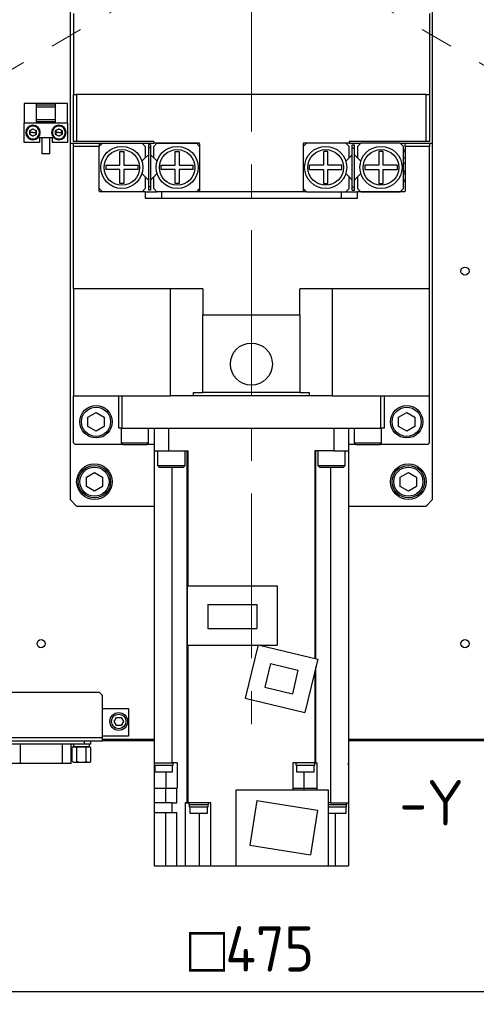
# Model space of a CAD drawing. Header units: millimetres. Extents: x -4576 to 39809, y -642 to 77172.
# Tile 4 of 42: x 127 to 163, y 100 to 176. Entities that reach past the tile are written whole.
import ezdxf

# ---------------------------------------------------------------- set-up
doc = ezdxf.new("R2010")
doc.units = ezdxf.units.MM
doc.header["$PDSIZE"] = -1
doc.linetypes.add('CENTERX2', pattern=[20.32, 12.7, -2.54, 2.54, -2.54])
doc.layers.add('AM_5', color=3, linetype='Continuous', lineweight=25)
doc.styles.add('ACISOGDT', font='isocp.shx')
doc.styles.add('SLDTEXTSTYLE1', font='isocp.shx')
doc.dimstyles.new('ISO-25$0', dxfattribs={"dimtxt": 4.5, "dimasz": 2.5, "dimexe": 1.25, "dimexo": 0.625, "dimtad": 1, "dimlfac": 4, "dimtxsty": 'ACISOGDT', "dimcen": 2.5, "dimadec": 0, "dimazin": 0, "dimtfac": 1, "dimtmove": 0, "dimatfit": 3, "dimfxl": 1, "dimarcsym": 0})

# ---------------------------------------------------------------- blocks, each defined once
blk = doc.blocks.new('*D61')
at = {"layer": 'AM_5', "color": 0, "lineweight": -2, "transparency": 16777216}
for p, q in [((85.851, 122.285), (85.851, 99.836)), ((204.601, 122.285), (204.601, 99.836)), ((89.153, 100.836), (201.299, 100.836))]:
    blk.add_line(p, q, dxfattribs=at)
at = {"layer": 'AM_5', "color": 0, "transparency": 16777216}
for points in [[(89.153, 101.386), (89.153, 100.285), (85.851, 100.836)], [(201.299, 101.386), (201.299, 100.285), (204.601, 100.836)]]:
    blk.add_solid(points, dxfattribs=at)
at = {"layer": 'Defpoints', "color": 0, "transparency": 16777216}
for p in [(85.851, 123.285), (204.601, 123.285), (204.601, 100.836)]:
    blk.add_point(p, dxfattribs=at)
at = {"layer": 'AM_5', "color": 0, "transparency": 16777216, "insert": (145.226, 104.11), "char_height": 3.5, "attachment_point": 5, "style": 'SLDTEXTSTYLE1'}
blk.add_mtext('{\\Fisocp|c178;{\\Famgdt|c0;o}475}', dxfattribs=at)

msp = doc.modelspace()

# ---------------------------------------------------------------- linework, layer by layer
at = {"color": 7, "linetype": 'CENTERX2', "lineweight": 18}
for p, q in [((145.226, 261.16), (145.226, 119.41)), ((145.226, 182.66), (65.21, 136.463)), ((145.226, 182.66), (225.243, 136.463))]:
    msp.add_line(p, q, dxfattribs=at)
at = {"color": 7, "linetype": 'Continuous', "lineweight": 25}
for p, q in [((159.226, 166.285), (159.226, 240.285)), ((131.226, 179.535), (131.226, 166.285)), ((131.476, 176.285), (131.476, 170.035)), ((158.976, 176.285), (158.976, 170.035)), ((131.476, 166.41), (131.476, 170.035)), ((131.476, 170.035), (131.726, 170.035)), ((131.726, 170.035), (131.726, 166.41)), ((158.726, 170.035), (131.726, 170.035)), ((158.726, 166.41), (158.726, 170.035)), ((158.726, 170.035), (158.976, 170.035)), ((158.976, 170.035), (158.976, 166.41)), ((128.601, 169.335), (127.676, 169.335)), ((127.676, 169.335), (127.676, 167.835)), ((128.601, 169.335), (128.601, 167.835)), ((130.101, 169.335), (128.601, 169.335)), ((130.101, 169.21), (128.601, 169.21)), ((128.601, 169.085), (130.101, 169.085)), ((131.026, 169.335), (130.101, 169.335)), ((130.101, 167.835), (130.101, 169.335)), ((131.026, 167.835), (131.026, 169.335)), ((130.101, 168.085), (128.601, 168.085)), ((128.601, 167.96), (130.101, 167.96)), ((128.601, 167.835), (127.676, 167.835)), ((127.676, 166.335), (127.676, 167.835)), ((128.101, 167.249), (128.351, 167.393)), ((128.101, 166.96), (128.101, 167.249)), ((128.351, 167.393), (128.601, 167.249)), ((130.101, 167.835), (128.601, 167.835)), ((128.601, 167.249), (128.601, 166.96)), ((131.026, 167.835), (130.101, 167.835)), ((130.101, 167.249), (130.351, 167.393)), ((130.101, 166.96), (130.101, 167.249)), ((130.351, 167.393), (130.601, 167.249)), ((130.601, 167.249), (130.601, 166.96)), ((131.026, 167.835), (131.026, 166.335)), ((127.851, 167.104), (127.789, 167.104)), ((128.351, 167.104), (128.101, 167.104)), ((128.351, 166.816), (128.101, 166.96)), ((128.351, 167.104), (128.601, 167.104)), ((128.601, 166.96), (128.351, 166.816)), ((128.851, 167.104), (128.914, 167.104)), ((128.851, 166.71), (129.851, 166.71)), ((128.851, 166.71), (128.851, 166.335)), ((129.039, 166.71), (129.039, 165.46)), ((129.664, 165.46), (129.664, 166.71)), ((129.851, 167.104), (129.789, 167.104)), ((129.851, 166.335), (129.851, 166.71)), ((130.351, 167.104), (130.101, 167.104)), ((130.351, 166.816), (130.101, 166.96)), ((130.351, 167.104), (130.601, 167.104)), ((130.601, 166.96), (130.351, 166.816)), ((130.851, 167.104), (130.914, 167.104)), ((131.726, 166.41), (131.476, 166.41)), ((137.676, 166.41), (131.726, 166.41)), ((137.676, 166.41), (137.676, 166.285)), ((152.776, 166.41), (152.776, 166.285)), ((158.726, 166.41), (152.776, 166.41)), ((158.976, 166.41), (158.726, 166.41)), ((128.851, 166.335), (127.676, 166.335)), ((131.026, 166.335), (129.851, 166.335)), ((131.226, 166.285), (131.476, 166.285)), ((131.226, 166.285), (131.226, 138.785)), ((131.476, 166.035), (131.476, 166.285)), ((131.476, 166.285), (133.476, 166.285)), ((131.476, 155.035), (131.476, 166.035)), ((133.476, 166.035), (131.476, 166.035)), ((133.476, 166.035), (133.726, 166.285)), ((133.476, 166.285), (133.476, 166.035)), ((133.476, 166.285), (133.726, 166.285)), ((133.476, 162.785), (133.476, 166.035)), ((133.476, 162.585), (133.476, 166.035)), ((133.726, 166.285), (136.776, 166.285)), ((135.051, 165.648), (135.376, 165.648)), ((135.051, 164.573), (135.051, 165.648)), ((135.376, 165.648), (135.376, 164.573)), ((136.776, 166.285), (137.026, 166.035)), ((136.776, 166.285), (137.676, 166.285)), ((137.026, 166.035), (137.026, 165.146)), ((137.439, 166.16), (137.264, 166.16)), ((137.264, 166.16), (137.264, 165.91)), ((137.439, 165.91), (137.264, 165.91)), ((137.264, 165.91), (137.264, 162.91)), ((137.439, 166.16), (137.439, 165.91)), ((137.439, 165.91), (137.439, 162.91)), ((137.676, 166.035), (137.926, 166.285)), ((141.176, 166.285), (137.676, 166.285)), ((137.676, 165.146), (137.676, 166.035)), ((137.926, 166.285), (140.976, 166.285)), ((139.326, 165.648), (139.651, 165.648)), ((139.326, 164.573), (139.326, 165.648)), ((139.651, 165.648), (139.651, 164.573)), ((140.976, 166.285), (141.226, 166.035)), ((141.226, 166.235), (141.226, 162.535)), ((141.226, 166.035), (141.226, 162.785)), ((149.476, 166.285), (149.226, 166.035)), ((149.226, 166.235), (149.226, 162.535)), ((149.226, 166.035), (149.226, 162.785)), ((152.776, 166.285), (149.276, 166.285)), ((152.526, 166.285), (149.476, 166.285)), ((151.126, 165.648), (150.801, 165.648)), ((150.801, 165.648), (150.801, 164.573)), ((151.126, 164.573), (151.126, 165.648)), ((152.776, 166.035), (152.526, 166.285)), ((152.776, 166.285), (153.676, 166.285)), ((152.776, 165.146), (152.776, 166.035)), ((153.014, 166.16), (153.189, 166.16)), ((153.014, 165.91), (153.014, 166.16)), ((153.014, 165.91), (153.189, 165.91)), ((153.014, 162.91), (153.014, 165.91)), ((153.189, 165.91), (153.189, 166.16)), ((153.189, 162.91), (153.189, 165.91)), ((153.676, 166.285), (153.426, 166.035)), ((153.426, 166.035), (153.426, 165.146)), ((156.726, 166.285), (153.676, 166.285)), ((155.401, 165.648), (155.076, 165.648)), ((155.076, 165.648), (155.076, 164.573)), ((155.401, 164.573), (155.401, 165.648)), ((156.976, 166.035), (156.726, 166.285)), ((156.726, 166.285), (157.101, 166.285)), ((156.976, 162.785), (156.976, 166.035)), ((156.976, 165.76), (157.101, 165.779)), ((157.101, 166.285), (158.976, 166.285)), ((157.101, 166.035), (157.101, 166.285)), ((157.101, 166.035), (157.101, 162.585)), ((158.976, 166.035), (157.101, 166.035)), ((158.976, 166.285), (158.976, 166.035)), ((158.976, 166.285), (159.226, 166.285)), ((158.976, 155.035), (158.976, 166.035)), ((159.226, 138.785), (159.226, 166.285)), ((129.664, 165.46), (129.039, 165.46)), ((136.767, 164.887), (137.026, 165.146)), ((137.026, 165.146), (137.264, 165.384)), ((137.439, 165.384), (137.676, 165.146)), ((137.935, 164.887), (137.676, 165.146)), ((152.776, 165.146), (152.517, 164.887)), ((153.014, 165.384), (152.776, 165.146)), ((153.426, 165.146), (153.189, 165.384)), ((153.685, 164.887), (153.426, 165.146)), ((156.976, 165.113), (157.101, 165.185)), ((133.976, 164.573), (133.976, 164.248)), ((133.976, 164.573), (135.051, 164.573)), ((135.051, 164.248), (133.976, 164.248)), ((135.051, 163.173), (135.051, 164.248)), ((135.376, 164.573), (136.451, 164.573)), ((135.376, 164.248), (135.376, 163.173)), ((136.451, 164.248), (135.376, 164.248)), ((136.451, 164.573), (136.451, 164.248)), ((138.251, 164.573), (139.326, 164.573)), ((138.251, 164.248), (138.251, 164.573)), ((139.326, 164.248), (138.251, 164.248)), ((139.326, 163.173), (139.326, 164.248)), ((139.651, 164.573), (140.726, 164.573)), ((139.651, 164.248), (139.651, 163.173)), ((140.726, 164.248), (139.651, 164.248)), ((140.726, 164.248), (140.726, 164.573)), ((150.801, 164.573), (149.726, 164.573)), ((149.726, 164.248), (149.726, 164.573)), ((149.726, 164.248), (150.801, 164.248)), ((150.801, 164.248), (150.801, 163.173)), ((152.201, 164.573), (151.126, 164.573)), ((151.126, 163.173), (151.126, 164.248)), ((151.126, 164.248), (152.201, 164.248)), ((152.201, 164.248), (152.201, 164.573)), ((155.076, 164.573), (154.001, 164.573)), ((154.001, 164.573), (154.001, 164.248)), ((154.001, 164.248), (155.076, 164.248)), ((155.076, 164.248), (155.076, 163.173)), ((156.476, 164.573), (155.401, 164.573)), ((155.401, 163.173), (155.401, 164.248)), ((155.401, 164.248), (156.476, 164.248)), ((156.476, 164.573), (156.476, 164.248)), ((156.976, 164.66), (157.101, 164.785)), ((156.976, 164.16), (157.101, 164.035)), ((136.767, 163.934), (137.026, 163.675)), ((137.264, 163.437), (137.026, 163.675)), ((137.026, 163.675), (137.026, 162.785)), ((137.676, 163.675), (137.439, 163.437)), ((137.935, 163.934), (137.676, 163.675)), ((137.676, 162.785), (137.676, 163.675)), ((152.517, 163.934), (152.776, 163.675)), ((152.776, 163.675), (153.014, 163.437)), ((152.776, 162.785), (152.776, 163.675)), ((153.189, 163.437), (153.426, 163.675)), ((153.426, 163.675), (153.685, 163.934)), ((153.426, 163.675), (153.426, 162.785)), ((157.101, 163.886), (156.976, 163.958)), ((133.726, 162.535), (133.476, 162.785)), ((135.376, 163.173), (135.051, 163.173)), ((137.026, 162.785), (136.776, 162.535)), ((137.439, 162.91), (137.264, 162.91)), ((137.264, 162.91), (137.264, 162.66)), ((137.439, 162.66), (137.264, 162.66)), ((137.439, 162.91), (137.439, 162.66)), ((137.926, 162.535), (137.676, 162.785)), ((139.651, 163.173), (139.326, 163.173)), ((141.226, 162.785), (140.976, 162.535)), ((141.226, 162.66), (141.101, 162.66)), ((149.226, 162.785), (149.476, 162.535)), ((149.351, 162.66), (149.226, 162.66)), ((150.801, 163.173), (151.126, 163.173)), ((152.526, 162.535), (152.776, 162.785)), ((153.014, 162.91), (153.189, 162.91)), ((153.014, 162.66), (153.014, 162.91)), ((153.014, 162.66), (153.189, 162.66)), ((153.189, 162.66), (153.189, 162.91)), ((153.426, 162.785), (153.676, 162.535)), ((155.076, 163.173), (155.401, 163.173)), ((156.726, 162.535), (156.976, 162.785)), ((157.101, 163.292), (156.976, 163.311)), ((137.026, 162.535), (133.526, 162.535)), ((136.776, 162.535), (133.726, 162.535)), ((137.026, 162.535), (137.026, 162.035)), ((137.026, 162.535), (137.926, 162.535)), ((137.026, 162.035), (153.426, 162.035)), ((140.976, 162.535), (137.926, 162.535)), ((138.276, 162.535), (138.276, 162.035)), ((141.226, 162.535), (140.976, 162.535)), ((149.226, 162.535), (141.226, 162.535)), ((149.476, 162.535), (149.226, 162.535)), ((149.476, 162.535), (152.526, 162.535)), ((152.176, 162.035), (152.176, 162.535)), ((152.526, 162.535), (153.426, 162.535)), ((153.426, 162.035), (153.426, 162.535)), ((157.051, 162.535), (153.426, 162.535)), ((153.676, 162.535), (156.726, 162.535)), ((141.476, 155.035), (131.476, 155.035)), ((131.476, 155.035), (131.476, 146.785)), ((138.976, 146.785), (138.976, 155.035)), ((141.476, 155.035), (141.476, 153.035)), ((158.976, 155.035), (148.976, 155.035)), ((148.976, 153.035), (148.976, 155.035)), ((151.476, 155.035), (151.476, 146.785)), ((158.976, 146.785), (158.976, 155.035)), ((141.476, 153.035), (148.976, 153.035)), ((141.476, 147.035), (141.476, 153.035)), ((148.976, 153.035), (148.976, 147.035)), ((131.476, 146.785), (138.976, 146.785)), ((131.476, 143.16), (131.476, 146.785)), ((134.976, 144.285), (134.976, 146.785)), ((135.226, 146.785), (135.226, 144.285)), ((140.762, 146.785), (138.976, 146.785)), ((140.762, 146.785), (140.762, 147.035)), ((140.762, 147.035), (141.476, 147.035)), ((149.691, 146.785), (140.762, 146.785)), ((148.976, 147.035), (141.476, 147.035)), ((148.976, 147.035), (149.691, 147.035)), ((149.691, 147.035), (149.691, 146.785)), ((151.476, 146.785), (149.691, 146.785)), ((151.476, 146.785), (158.976, 146.785)), ((155.226, 144.285), (155.226, 146.785)), ((155.476, 146.785), (155.476, 144.285)), ((158.976, 143.16), (158.976, 146.785)), ((132.601, 145.146), (133.226, 145.507)), ((132.601, 144.425), (132.601, 145.146)), ((133.226, 145.507), (133.851, 145.146)), ((133.851, 145.146), (133.851, 144.425)), ((156.601, 145.146), (157.226, 145.507)), ((156.601, 144.425), (156.601, 145.146)), ((157.226, 145.507), (157.851, 145.146)), ((157.851, 145.146), (157.851, 144.425)), ((133.226, 144.064), (132.601, 144.425)), ((133.851, 144.425), (133.226, 144.064)), ((157.226, 144.064), (156.601, 144.425)), ((157.851, 144.425), (157.226, 144.064)), ((135.226, 144.285), (134.976, 144.285)), ((135.164, 144.285), (135.164, 143.16)), ((135.226, 144.285), (155.226, 144.285)), ((137.289, 143.16), (137.289, 144.285)), ((137.726, 144.285), (137.726, 142.535)), ((138.851, 142.535), (138.851, 144.285)), ((138.851, 144.285), (151.601, 144.285)), ((151.601, 144.285), (151.601, 142.535)), ((152.726, 144.285), (152.726, 142.535)), ((153.164, 144.285), (153.164, 143.16)), ((155.476, 144.285), (155.226, 144.285)), ((155.289, 143.16), (155.289, 144.285)), ((131.476, 143.16), (131.601, 143.035)), ((135.289, 143.035), (131.601, 143.035)), ((135.164, 143.16), (135.289, 143.035)), ((135.164, 143.16), (137.289, 143.16)), ((135.289, 143.035), (137.164, 143.035)), ((137.164, 143.035), (137.289, 143.16)), ((137.726, 143.035), (137.164, 143.035)), ((153.289, 143.035), (152.726, 143.035)), ((153.164, 143.16), (153.289, 143.035)), ((153.164, 143.16), (155.289, 143.16)), ((153.289, 143.035), (155.164, 143.035)), ((155.164, 143.035), (155.289, 143.16)), ((158.851, 143.035), (155.164, 143.035)), ((158.851, 143.035), (158.976, 143.16)), ((137.726, 142.535), (138.851, 142.535)), ((137.726, 142.535), (137.726, 118.46)), ((137.977, 142.535), (137.977, 141.41)), ((138.851, 142.535), (140.337, 142.535)), ((140.102, 141.41), (140.102, 142.535)), ((140.237, 142.535), (140.237, 115.385)), ((140.337, 132.135), (140.337, 142.535)), ((151.601, 142.535), (150.116, 142.535)), ((150.116, 142.535), (150.116, 126.53)), ((150.216, 126.506), (150.216, 142.535)), ((150.351, 142.535), (150.351, 141.41)), ((151.601, 142.535), (152.726, 142.535)), ((152.476, 141.41), (152.476, 142.535)), ((152.726, 142.535), (152.726, 115.385)), ((137.977, 141.41), (138.102, 141.285)), ((137.977, 141.41), (140.102, 141.41)), ((139.977, 141.285), (140.102, 141.41)), ((150.351, 141.41), (150.476, 141.285)), ((150.351, 141.41), (152.476, 141.41)), ((152.351, 141.285), (152.476, 141.41)), ((132.476, 140.521), (133.101, 140.882)), ((133.101, 140.882), (133.726, 140.521)), ((138.102, 141.285), (139.977, 141.285)), ((139.116, 118.46), (139.116, 141.285)), ((150.476, 141.285), (152.351, 141.285)), ((151.336, 141.285), (151.336, 115.385)), ((156.726, 140.521), (157.351, 140.882)), ((157.351, 140.882), (157.976, 140.521)), ((132.476, 139.8), (132.476, 140.521)), ((133.101, 139.439), (132.476, 139.8)), ((133.726, 139.8), (133.101, 139.439)), ((133.726, 140.521), (133.726, 139.8)), ((156.726, 139.8), (156.726, 140.521)), ((157.351, 139.439), (156.726, 139.8)), ((157.976, 139.8), (157.351, 139.439)), ((157.976, 140.521), (157.976, 139.8)), ((131.226, 138.785), (131.726, 138.285)), ((131.726, 138.285), (137.726, 138.285)), ((152.726, 138.285), (158.726, 138.285)), ((158.726, 138.285), (159.226, 138.785)), ((140.276, 132.135), (140.276, 127.548)), ((140.276, 132.135), (147.226, 132.135)), ((147.226, 132.135), (147.226, 127.548)), ((141.864, 130.692), (145.639, 130.692)), ((141.864, 130.692), (141.864, 128.829)), ((145.639, 130.692), (145.639, 128.829)), ((141.864, 128.829), (145.639, 128.829)), ((140.276, 127.548), (145.73, 127.548)), ((140.337, 115.385), (140.337, 127.548)), ((145.738, 127.581), (144.746, 123.449)), ((145.738, 127.581), (150.357, 126.472)), ((145.876, 127.548), (147.226, 127.548)), ((146.711, 126.12), (146.277, 124.309)), ((146.711, 126.12), (148.826, 125.612)), ((150.357, 126.472), (149.365, 122.34)), ((148.826, 125.612), (148.391, 123.801)), ((150.116, 125.47), (150.116, 118.46)), ((150.216, 118.46), (150.216, 125.886)), ((124.476, 123.91), (133.476, 123.91)), ((133.726, 123.66), (133.476, 123.91)), ((146.277, 124.309), (148.391, 123.801)), ((133.726, 120.41), (133.726, 123.66)), ((144.746, 123.449), (149.365, 122.34)), ((133.726, 122.66), (135.726, 122.66)), ((135.726, 122.66), (135.726, 120.535)), ((134.616, 121.66), (134.796, 121.973)), ((134.796, 121.348), (134.616, 121.66)), ((134.796, 121.973), (135.157, 121.973)), ((135.157, 121.973), (135.337, 121.66)), ((135.337, 121.66), (135.157, 121.348)), ((135.157, 121.348), (134.796, 121.348)), ((124.226, 120.41), (133.726, 120.41)), ((124.226, 120.16), (133.726, 120.16)), ((132.326, 119.91), (132.326, 120.16)), ((132.826, 119.91), (132.826, 120.16)), ((135.726, 120.535), (133.726, 120.535)), ((133.726, 120.16), (133.726, 120.41)), ((133.726, 120.285), (137.726, 120.285)), ((137.726, 120.16), (133.726, 120.16)), ((152.726, 120.285), (206.425, 120.285)), ((206.476, 120.16), (152.726, 120.16)), ((132.326, 119.91), (125.626, 119.91)), ((127.364, 119.91), (127.364, 118.41)), ((130.599, 119.91), (130.599, 118.41)), ((131.306, 118.41), (131.306, 119.91)), ((131.476, 119.71), (131.38, 119.655)), ((131.38, 118.566), (131.38, 119.655)), ((131.476, 119.91), (131.476, 119.71)), ((131.476, 119.71), (131.56, 119.71)), ((132.726, 119.71), (131.5, 119.71)), ((131.741, 119.655), (131.56, 119.71)), ((131.56, 119.71), (132.101, 119.71)), ((131.741, 118.566), (131.741, 119.655)), ((132.101, 119.71), (132.643, 119.71)), ((132.826, 119.91), (132.326, 119.91)), ((132.462, 118.566), (132.462, 119.655)), ((132.823, 119.655), (132.643, 119.71)), ((132.643, 119.71), (132.726, 119.71)), ((132.726, 119.71), (132.726, 119.91)), ((132.823, 119.655), (132.726, 119.71)), ((132.823, 118.566), (132.823, 119.655)), ((131.38, 118.566), (131.476, 118.51)), ((131.38, 118.566), (131.56, 118.51)), ((132.462, 118.566), (132.643, 118.51)), ((132.726, 118.51), (132.823, 118.566)), ((127.364, 118.41), (126.656, 118.41)), ((130.599, 118.41), (127.364, 118.41)), ((131.306, 118.41), (130.599, 118.41)), ((131.476, 118.51), (131.56, 118.51)), ((131.56, 118.51), (132.101, 118.51)), ((132.101, 118.51), (132.643, 118.51)), ((132.643, 118.51), (132.726, 118.51)), ((137.718, 118.46), (137.718, 118.285)), ((137.718, 118.46), (137.726, 118.46)), ((137.718, 118.285), (139.193, 118.285)), ((137.726, 118.46), (139.116, 118.46)), ((137.726, 118.285), (137.726, 116.51)), ((137.768, 118.285), (137.768, 117.785)), ((137.768, 117.785), (139.143, 117.785)), ((138.604, 117.785), (138.604, 116.51)), ((139.479, 118.46), (139.116, 118.46)), ((139.143, 117.785), (139.143, 118.285)), ((139.193, 118.285), (139.193, 118.46)), ((139.479, 118.46), (139.479, 116.51)), ((149.279, 118.46), (148.425, 118.46)), ((148.425, 118.46), (148.425, 116.51)), ((148.655, 118.46), (148.655, 118.285)), ((148.655, 118.285), (150.13, 118.285)), ((148.705, 118.285), (148.705, 117.785)), ((148.705, 117.785), (150.08, 117.785)), ((149.505, 118.46), (149.279, 118.46)), ((149.3, 116.51), (149.3, 117.785)), ((150.116, 118.46), (149.505, 118.46)), ((150.08, 117.785), (150.08, 118.285)), ((150.116, 118.46), (150.216, 118.46)), ((150.13, 118.285), (150.13, 118.46)), ((150.216, 118.46), (150.297, 118.46)), ((150.297, 116.51), (150.297, 118.46)), ((152.735, 118.46), (152.726, 118.46)), ((152.726, 118.285), (152.735, 118.285)), ((152.735, 118.285), (152.735, 118.46)), ((137.726, 116.51), (138.601, 116.51)), ((137.726, 116.51), (137.726, 115.385)), ((138.601, 116.51), (138.601, 115.385)), ((138.601, 116.51), (139.476, 116.51)), ((139.476, 115.385), (139.476, 116.51)), ((139.476, 116.51), (139.479, 116.51)), ((144.051, 116.385), (151.151, 116.385)), ((144.051, 110.51), (144.051, 116.385)), ((148.425, 116.51), (148.426, 116.51)), ((148.426, 116.51), (148.426, 116.385)), ((148.426, 116.51), (149.301, 116.51)), ((149.301, 116.51), (150.296, 116.51)), ((149.301, 116.385), (149.301, 116.51)), ((150.296, 116.385), (150.296, 116.51)), ((150.296, 116.51), (150.297, 116.51)), ((151.151, 116.385), (151.151, 110.51)), ((145.654, 115.56), (145.107, 112.104)), ((145.654, 115.56), (150.346, 114.817)), ((139.116, 115.385), (137.726, 115.385)), ((137.726, 115.385), (137.726, 114.635)), ((139.116, 114.635), (139.116, 115.385)), ((139.116, 115.385), (139.476, 115.385)), ((140.099, 115.385), (140.099, 110.51)), ((140.237, 115.385), (140.099, 115.385)), ((140.237, 115.385), (140.337, 115.385)), ((142.101, 115.385), (140.337, 115.385)), ((140.402, 115.385), (140.402, 115.26)), ((140.402, 115.26), (141.902, 115.26)), ((140.415, 115.26), (140.415, 115.085)), ((140.415, 115.085), (141.89, 115.085)), ((140.465, 115.085), (140.465, 114.585)), ((141.84, 114.585), (141.84, 115.085)), ((141.89, 115.085), (141.89, 115.26)), ((141.902, 115.26), (141.902, 115.385)), ((142.101, 110.51), (142.101, 115.385)), ((150.346, 114.817), (149.798, 111.36)), ((151.336, 115.385), (151.151, 115.385)), ((151.151, 115.26), (152.599, 115.26)), ((151.151, 115.085), (152.586, 115.085)), ((151.161, 115.085), (151.161, 114.585)), ((151.336, 115.385), (152.726, 115.385)), ((152.536, 114.585), (152.536, 115.085)), ((152.586, 115.085), (152.586, 115.26)), ((152.599, 115.26), (152.599, 115.385)), ((152.726, 115.385), (152.726, 110.51)), ((137.726, 114.635), (139.116, 114.635)), ((137.726, 114.635), (137.726, 110.51)), ((138.601, 114.635), (138.601, 110.51)), ((139.116, 114.635), (139.476, 114.635)), ((139.476, 110.51), (139.476, 114.635)), ((140.465, 114.585), (141.84, 114.585)), ((141.226, 110.51), (141.226, 114.585)), ((151.161, 114.585), (152.536, 114.585)), ((151.726, 110.51), (151.726, 114.585)), ((145.107, 112.104), (149.798, 111.36)), ((137.726, 110.51), (138.601, 110.51)), ((138.601, 110.51), (139.476, 110.51)), ((139.476, 110.51), (140.099, 110.51)), ((140.099, 110.51), (141.226, 110.51)), ((141.226, 110.51), (142.101, 110.51)), ((142.101, 110.51), (144.051, 110.51)), ((144.051, 110.51), (151.151, 110.51)), ((151.151, 110.51), (151.726, 110.51)), ((151.726, 110.51), (152.726, 110.51))]:
    msp.add_line(p, q, dxfattribs=at)
at = {"color": 7, "linetype": 'Continuous', "lineweight": 25, "flags": 128}
for points in [[(156.976, 165.632), (157.066, 165.649), (157.101, 165.653)], [(157.101, 163.417), (157.066, 163.422), (156.976, 163.439)]]:
    msp.add_lwpolyline(points, dxfattribs=at)
at = {"color": 7, "linetype": 'Continuous', "lineweight": 25}
for centre, radius in [((135.214, 164.41), 1.625), ((135.214, 164.41), 1.375), ((139.489, 164.41), 1.625), ((139.489, 164.41), 1.375), ((150.964, 164.41), 1.625), ((150.964, 164.41), 1.375), ((155.239, 164.41), 1.625), ((155.239, 164.41), 1.375), ((161.726, 156.41), 0.312), ((145.226, 149.235), 1.625), ((133.226, 144.785), 1.25), ((133.226, 144.785), 1.125), ((157.226, 144.785), 1.25), ((157.226, 144.785), 1.125), ((133.101, 140.16), 1.375), ((133.101, 140.16), 1.25), ((157.351, 140.16), 1.375), ((157.351, 140.16), 1.25), ((133.101, 140.16), 1.125), ((157.351, 140.16), 1.125), ((128.976, 127.66), 0.312), ((161.726, 127.66), 0.312), ((134.976, 121.66), 0.687), ((134.976, 121.66), 0.562)]:
    msp.add_circle(centre, radius, dxfattribs=at)
for centre, radius, start, end in [((128.351, 167.104), 0.563, 0, 180), ((128.351, 167.104), 0.5, 0, 180), ((128.351, 167.104), 0.25, 120, 180), ((128.351, 167.104), 0.25, 60, 120), ((128.351, 167.104), 0.25, 0, 60), ((130.351, 167.104), 0.563, 0, 180), ((130.351, 167.104), 0.5, 0, 180), ((130.351, 167.104), 0.25, 120, 180), ((130.351, 167.104), 0.25, 60, 120), ((130.351, 167.104), 0.25, 0, 60), ((128.351, 167.104), 0.563, 180, 0), ((128.351, 167.104), 0.5, 180, 0), ((128.351, 167.104), 0.25, 180, 240), ((128.351, 167.104), 0.25, 240, 300), ((128.351, 167.104), 0.25, 300, 0), ((130.351, 167.104), 0.563, 180, 0), ((130.351, 167.104), 0.5, 180, 0), ((130.351, 167.104), 0.25, 180, 240), ((130.351, 167.104), 0.25, 240, 300), ((130.351, 167.104), 0.25, 300, 0), ((141.176, 166.235), 0.05, 0, 90), ((149.276, 166.235), 0.05, 90, 180), ((133.526, 162.585), 0.05, 180, 270), ((157.051, 162.585), 0.05, 270, 0)]:
    msp.add_arc(centre, radius, start, end, dxfattribs=at)
for points, knots in [([(131.56, 119.71), (131.556, 119.71), (131.495, 119.71), (131.435, 119.681), (131.38, 119.655)], [0, 0, 0, 0, 0.070139, 1, 1, 1, 1]), ([(132.101, 119.71), (132.071, 119.71), (131.949, 119.707), (131.83, 119.677), (131.741, 119.655)], [0, 0, 0, 0, 0.247235, 1, 1, 1, 1]), ([(132.462, 119.655), (132.435, 119.662), (132.318, 119.695), (132.195, 119.704), (132.101, 119.71)], [0, 0, 0, 0, 0.230539, 1, 1, 1, 1]), ([(132.643, 119.71), (132.638, 119.71), (132.577, 119.71), (132.518, 119.681), (132.462, 119.655)], [0, 0, 0, 0, 0.070139, 1, 1, 1, 1]), ([(131.56, 118.51), (131.564, 118.51), (131.625, 118.511), (131.685, 118.54), (131.741, 118.566)], [0, 0, 0, 0, 0.070139, 1, 1, 1, 1]), ([(131.741, 118.566), (131.83, 118.544), (131.949, 118.514), (132.071, 118.511), (132.101, 118.51)], [0, 0, 0, 0, 0.752765, 1, 1, 1, 1]), ([(132.101, 118.51), (132.195, 118.517), (132.318, 118.526), (132.435, 118.559), (132.462, 118.566)], [0, 0, 0, 0, 0.769461, 1, 1, 1, 1]), ([(132.643, 118.51), (132.647, 118.51), (132.708, 118.511), (132.768, 118.54), (132.823, 118.566)], [0, 0, 0, 0, 0.070139, 1, 1, 1, 1])]:
    msp.add_open_spline(points, degree=3, knots=knots, dxfattribs=at)

# ---------------------------------------------------------------- texts
at = {"color": 0, "lineweight": 15, "insert": (156.658, 117.143), "char_height": 3.5, "attachment_point": 1, "style": 'SLDTEXTSTYLE1'}
msp.add_mtext('-Y', dxfattribs=at)

# ---------------------------------------------------------------- dimensions: what is measured, and where the dimension line sits
at = {"layer": 'AM_5'}
dim = msp.add_linear_dim(base=(204.601, 100.836), p1=(85.851, 123.285), p2=(204.601, 123.285), angle=0, text='{\\Fisocp|c178;<>}', dimstyle='ISO-25$0', override={"dimtxt": 3.5, "dimasz": 3.302, "dimexe": 1, "dimexo": 1, "dimgap": 1.524, "dimtih": 1, "dimtoh": 1, "dimdec": 0, "dimzin": 1, "dimpost": '{\\Famgdt|c0;o}<>', "dimtxsty": 'SLDTEXTSTYLE1', "dimadec": 2, "dimtzin": 1}, dxfattribs=at)
dim.commit()
dim.dimension.update_dxf_attribs({"geometry": '*D61', "text_midpoint": (145.226, 104.11)})

doc.saveas('drawing.dxf')
